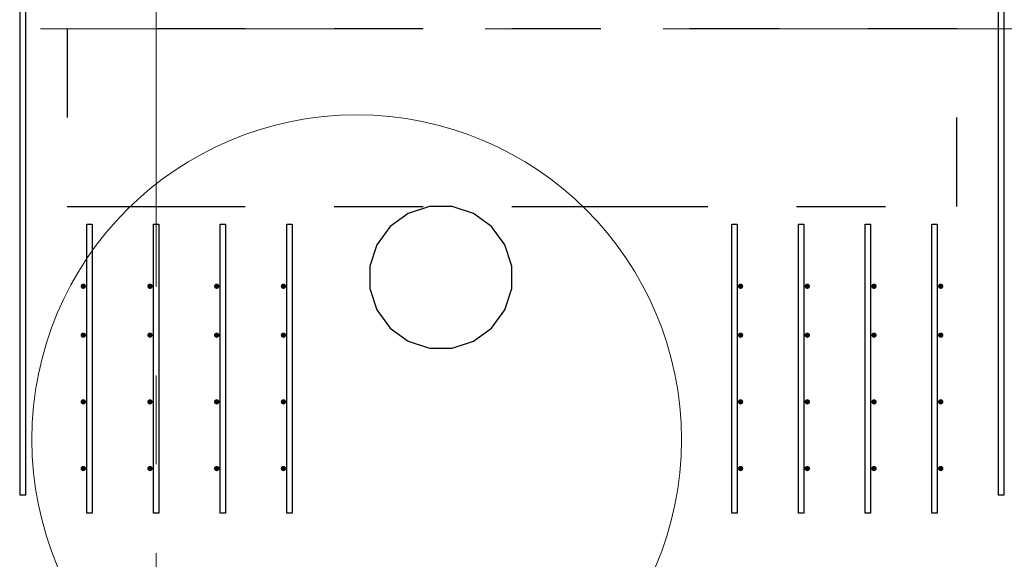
# Model space of a CAD drawing. Header units: metres. Extents: x -38 to 93, y -15 to 21.
# Tile 7 of 256: x 4.346 to 5.454, y 6.803 to 7.41. Entities that reach past the tile are written whole.
import ezdxf

# ---------------------------------------------------------------- set-up
doc = ezdxf.new("R2010")
doc.units = ezdxf.units.M
for name, pattern in [('______11', [0.5, 0.4, -0.05, 0, -0.05]), ('______2', [0.0405, 0.03, -0.0105]), ('______5', [1.1, 0.8, -0.1, 0.1, -0.1])]:
    doc.linetypes.add(name, pattern=pattern)
for name, color, linetype, lineweight in [('XR$1$Осевая линия (1)', 7, '______5', 13), ('XR$4$Арматурный каркас 01', 4, 'Continuous', 35), ('XR$4$Общий слой (1)_1', 7, 'Continuous', 13), ('XR$4$Перекрытие (1)', 7, 'Continuous', 35)]:
    doc.layers.add(name, color=color, linetype=linetype, lineweight=lineweight)
doc.layers.add('XR$6$Стена_ бетон несущ.', color=7, linetype='Continuous', lineweight=70, true_color=0xb4b496)

msp = doc.modelspace()

# ---------------------------------------------------------------- hatches: boundary and pattern name
at = {"layer": 'XR$4$Арматурный каркас 01', "linetype": 'Continuous', "lineweight": 50, "transparency": 33554687}
for points in [[(4.421, 7.1102), (4.4208, 7.1114), (4.4201, 7.1124), (4.4191, 7.113), (4.418, 7.1132), (4.4169, 7.113), (4.4159, 7.1124), (4.4152, 7.1114), (4.415, 7.1102), (4.4152, 7.1091), (4.4159, 7.1081), (4.4169, 7.1075), (4.418, 7.1072), (4.4191, 7.1075), (4.4201, 7.1081), (4.4208, 7.1091)], [(4.421, 7.1102), (4.4208, 7.1114), (4.4201, 7.1124), (4.4191, 7.113), (4.418, 7.1132), (4.4169, 7.113), (4.4159, 7.1124), (4.4152, 7.1114), (4.415, 7.1102), (4.4152, 7.1091), (4.4159, 7.1081), (4.4169, 7.1075), (4.418, 7.1072), (4.4191, 7.1075), (4.4201, 7.1081), (4.4208, 7.1091)], [(4.496, 7.1102), (4.4958, 7.1114), (4.4951, 7.1124), (4.4941, 7.113), (4.493, 7.1132), (4.4919, 7.113), (4.4909, 7.1124), (4.4902, 7.1114), (4.49, 7.1102), (4.4902, 7.1091), (4.4909, 7.1081), (4.4919, 7.1075), (4.493, 7.1072), (4.4941, 7.1075), (4.4951, 7.1081), (4.4958, 7.1091)], [(4.496, 7.1102), (4.4958, 7.1114), (4.4951, 7.1124), (4.4941, 7.113), (4.493, 7.1132), (4.4919, 7.113), (4.4909, 7.1124), (4.4902, 7.1114), (4.49, 7.1102), (4.4902, 7.1091), (4.4909, 7.1081), (4.4919, 7.1075), (4.493, 7.1072), (4.4941, 7.1075), (4.4951, 7.1081), (4.4958, 7.1091)], [(4.571, 7.1102), (4.5708, 7.1114), (4.5701, 7.1124), (4.5691, 7.113), (4.568, 7.1132), (4.5669, 7.113), (4.5659, 7.1124), (4.5652, 7.1114), (4.565, 7.1102), (4.5652, 7.1091), (4.5659, 7.1081), (4.5669, 7.1075), (4.568, 7.1072), (4.5691, 7.1075), (4.5701, 7.1081), (4.5708, 7.1091)], [(4.571, 7.1102), (4.5708, 7.1114), (4.5701, 7.1124), (4.5691, 7.113), (4.568, 7.1132), (4.5669, 7.113), (4.5659, 7.1124), (4.5652, 7.1114), (4.565, 7.1102), (4.5652, 7.1091), (4.5659, 7.1081), (4.5669, 7.1075), (4.568, 7.1072), (4.5691, 7.1075), (4.5701, 7.1081), (4.5708, 7.1091)], [(4.646, 7.1102), (4.6458, 7.1114), (4.6451, 7.1124), (4.6441, 7.113), (4.643, 7.1132), (4.6419, 7.113), (4.6409, 7.1124), (4.6402, 7.1114), (4.64, 7.1102), (4.6402, 7.1091), (4.6409, 7.1081), (4.6419, 7.1075), (4.643, 7.1072), (4.6441, 7.1075), (4.6451, 7.1081), (4.6458, 7.1091)], [(4.646, 7.1102), (4.6458, 7.1114), (4.6451, 7.1124), (4.6441, 7.113), (4.643, 7.1132), (4.6419, 7.113), (4.6409, 7.1124), (4.6402, 7.1114), (4.64, 7.1102), (4.6402, 7.1091), (4.6409, 7.1081), (4.6419, 7.1075), (4.643, 7.1072), (4.6441, 7.1075), (4.6451, 7.1081), (4.6458, 7.1091)], [(5.16, 7.1102), (5.1598, 7.1114), (5.1591, 7.1124), (5.1581, 7.113), (5.157, 7.1132), (5.1559, 7.113), (5.1549, 7.1124), (5.1542, 7.1114), (5.154, 7.1102), (5.1542, 7.1091), (5.1549, 7.1081), (5.1559, 7.1075), (5.157, 7.1072), (5.1581, 7.1075), (5.1591, 7.1081), (5.1598, 7.1091)], [(5.16, 7.1102), (5.1598, 7.1114), (5.1591, 7.1124), (5.1581, 7.113), (5.157, 7.1132), (5.1559, 7.113), (5.1549, 7.1124), (5.1542, 7.1114), (5.154, 7.1102), (5.1542, 7.1091), (5.1549, 7.1081), (5.1559, 7.1075), (5.157, 7.1072), (5.1581, 7.1075), (5.1591, 7.1081), (5.1598, 7.1091)], [(5.235, 7.1102), (5.2348, 7.1114), (5.2341, 7.1124), (5.2331, 7.113), (5.232, 7.1132), (5.2309, 7.113), (5.2299, 7.1124), (5.2292, 7.1114), (5.229, 7.1102), (5.2292, 7.1091), (5.2299, 7.1081), (5.2309, 7.1075), (5.232, 7.1072), (5.2331, 7.1075), (5.2341, 7.1081), (5.2348, 7.1091)], [(5.235, 7.1102), (5.2348, 7.1114), (5.2341, 7.1124), (5.2331, 7.113), (5.232, 7.1132), (5.2309, 7.113), (5.2299, 7.1124), (5.2292, 7.1114), (5.229, 7.1102), (5.2292, 7.1091), (5.2299, 7.1081), (5.2309, 7.1075), (5.232, 7.1072), (5.2331, 7.1075), (5.2341, 7.1081), (5.2348, 7.1091)], [(5.31, 7.1102), (5.3098, 7.1114), (5.3091, 7.1124), (5.3081, 7.113), (5.307, 7.1132), (5.3059, 7.113), (5.3049, 7.1124), (5.3042, 7.1114), (5.304, 7.1102), (5.3042, 7.1091), (5.3049, 7.1081), (5.3059, 7.1075), (5.307, 7.1072), (5.3081, 7.1075), (5.3091, 7.1081), (5.3098, 7.1091)], [(5.31, 7.1102), (5.3098, 7.1114), (5.3091, 7.1124), (5.3081, 7.113), (5.307, 7.1132), (5.3059, 7.113), (5.3049, 7.1124), (5.3042, 7.1114), (5.304, 7.1102), (5.3042, 7.1091), (5.3049, 7.1081), (5.3059, 7.1075), (5.307, 7.1072), (5.3081, 7.1075), (5.3091, 7.1081), (5.3098, 7.1091)], [(5.385, 7.1102), (5.3848, 7.1114), (5.3841, 7.1124), (5.3831, 7.113), (5.382, 7.1132), (5.3809, 7.113), (5.3799, 7.1124), (5.3792, 7.1114), (5.379, 7.1102), (5.3792, 7.1091), (5.3799, 7.1081), (5.3809, 7.1075), (5.382, 7.1072), (5.3831, 7.1075), (5.3841, 7.1081), (5.3848, 7.1091)], [(5.385, 7.1102), (5.3848, 7.1114), (5.3841, 7.1124), (5.3831, 7.113), (5.382, 7.1132), (5.3809, 7.113), (5.3799, 7.1124), (5.3792, 7.1114), (5.379, 7.1102), (5.3792, 7.1091), (5.3799, 7.1081), (5.3809, 7.1075), (5.382, 7.1072), (5.3831, 7.1075), (5.3841, 7.1081), (5.3848, 7.1091)], [(4.421, 7.0552), (4.4208, 7.0564), (4.4201, 7.0574), (4.4191, 7.058), (4.418, 7.0582), (4.4169, 7.058), (4.4159, 7.0574), (4.4152, 7.0564), (4.415, 7.0552), (4.4152, 7.0541), (4.4159, 7.0531), (4.4169, 7.0525), (4.418, 7.0522), (4.4191, 7.0525), (4.4201, 7.0531), (4.4208, 7.0541)], [(4.421, 7.0552), (4.4208, 7.0564), (4.4201, 7.0574), (4.4191, 7.058), (4.418, 7.0582), (4.4169, 7.058), (4.4159, 7.0574), (4.4152, 7.0564), (4.415, 7.0552), (4.4152, 7.0541), (4.4159, 7.0531), (4.4169, 7.0525), (4.418, 7.0522), (4.4191, 7.0525), (4.4201, 7.0531), (4.4208, 7.0541)], [(4.496, 7.0552), (4.4958, 7.0564), (4.4951, 7.0574), (4.4941, 7.058), (4.493, 7.0582), (4.4919, 7.058), (4.4909, 7.0574), (4.4902, 7.0564), (4.49, 7.0552), (4.4902, 7.0541), (4.4909, 7.0531), (4.4919, 7.0525), (4.493, 7.0522), (4.4941, 7.0525), (4.4951, 7.0531), (4.4958, 7.0541)], [(4.496, 7.0552), (4.4958, 7.0564), (4.4951, 7.0574), (4.4941, 7.058), (4.493, 7.0582), (4.4919, 7.058), (4.4909, 7.0574), (4.4902, 7.0564), (4.49, 7.0552), (4.4902, 7.0541), (4.4909, 7.0531), (4.4919, 7.0525), (4.493, 7.0522), (4.4941, 7.0525), (4.4951, 7.0531), (4.4958, 7.0541)], [(4.571, 7.0552), (4.5708, 7.0564), (4.5701, 7.0574), (4.5691, 7.058), (4.568, 7.0582), (4.5669, 7.058), (4.5659, 7.0574), (4.5652, 7.0564), (4.565, 7.0552), (4.5652, 7.0541), (4.5659, 7.0531), (4.5669, 7.0525), (4.568, 7.0522), (4.5691, 7.0525), (4.5701, 7.0531), (4.5708, 7.0541)], [(4.571, 7.0552), (4.5708, 7.0564), (4.5701, 7.0574), (4.5691, 7.058), (4.568, 7.0582), (4.5669, 7.058), (4.5659, 7.0574), (4.5652, 7.0564), (4.565, 7.0552), (4.5652, 7.0541), (4.5659, 7.0531), (4.5669, 7.0525), (4.568, 7.0522), (4.5691, 7.0525), (4.5701, 7.0531), (4.5708, 7.0541)], [(4.646, 7.0552), (4.6458, 7.0564), (4.6451, 7.0574), (4.6441, 7.058), (4.643, 7.0582), (4.6419, 7.058), (4.6409, 7.0574), (4.6402, 7.0564), (4.64, 7.0552), (4.6402, 7.0541), (4.6409, 7.0531), (4.6419, 7.0525), (4.643, 7.0522), (4.6441, 7.0525), (4.6451, 7.0531), (4.6458, 7.0541)], [(4.646, 7.0552), (4.6458, 7.0564), (4.6451, 7.0574), (4.6441, 7.058), (4.643, 7.0582), (4.6419, 7.058), (4.6409, 7.0574), (4.6402, 7.0564), (4.64, 7.0552), (4.6402, 7.0541), (4.6409, 7.0531), (4.6419, 7.0525), (4.643, 7.0522), (4.6441, 7.0525), (4.6451, 7.0531), (4.6458, 7.0541)], [(5.16, 7.0552), (5.1598, 7.0564), (5.1591, 7.0574), (5.1581, 7.058), (5.157, 7.0582), (5.1559, 7.058), (5.1549, 7.0574), (5.1542, 7.0564), (5.154, 7.0552), (5.1542, 7.0541), (5.1549, 7.0531), (5.1559, 7.0525), (5.157, 7.0522), (5.1581, 7.0525), (5.1591, 7.0531), (5.1598, 7.0541)], [(5.16, 7.0552), (5.1598, 7.0564), (5.1591, 7.0574), (5.1581, 7.058), (5.157, 7.0582), (5.1559, 7.058), (5.1549, 7.0574), (5.1542, 7.0564), (5.154, 7.0552), (5.1542, 7.0541), (5.1549, 7.0531), (5.1559, 7.0525), (5.157, 7.0522), (5.1581, 7.0525), (5.1591, 7.0531), (5.1598, 7.0541)], [(5.235, 7.0552), (5.2348, 7.0564), (5.2341, 7.0574), (5.2331, 7.058), (5.232, 7.0582), (5.2309, 7.058), (5.2299, 7.0574), (5.2292, 7.0564), (5.229, 7.0552), (5.2292, 7.0541), (5.2299, 7.0531), (5.2309, 7.0525), (5.232, 7.0522), (5.2331, 7.0525), (5.2341, 7.0531), (5.2348, 7.0541)], [(5.235, 7.0552), (5.2348, 7.0564), (5.2341, 7.0574), (5.2331, 7.058), (5.232, 7.0582), (5.2309, 7.058), (5.2299, 7.0574), (5.2292, 7.0564), (5.229, 7.0552), (5.2292, 7.0541), (5.2299, 7.0531), (5.2309, 7.0525), (5.232, 7.0522), (5.2331, 7.0525), (5.2341, 7.0531), (5.2348, 7.0541)], [(5.31, 7.0552), (5.3098, 7.0564), (5.3091, 7.0574), (5.3081, 7.058), (5.307, 7.0582), (5.3059, 7.058), (5.3049, 7.0574), (5.3042, 7.0564), (5.304, 7.0552), (5.3042, 7.0541), (5.3049, 7.0531), (5.3059, 7.0525), (5.307, 7.0522), (5.3081, 7.0525), (5.3091, 7.0531), (5.3098, 7.0541)], [(5.31, 7.0552), (5.3098, 7.0564), (5.3091, 7.0574), (5.3081, 7.058), (5.307, 7.0582), (5.3059, 7.058), (5.3049, 7.0574), (5.3042, 7.0564), (5.304, 7.0552), (5.3042, 7.0541), (5.3049, 7.0531), (5.3059, 7.0525), (5.307, 7.0522), (5.3081, 7.0525), (5.3091, 7.0531), (5.3098, 7.0541)], [(5.385, 7.0552), (5.3848, 7.0564), (5.3841, 7.0574), (5.3831, 7.058), (5.382, 7.0582), (5.3809, 7.058), (5.3799, 7.0574), (5.3792, 7.0564), (5.379, 7.0552), (5.3792, 7.0541), (5.3799, 7.0531), (5.3809, 7.0525), (5.382, 7.0522), (5.3831, 7.0525), (5.3841, 7.0531), (5.3848, 7.0541)], [(5.385, 7.0552), (5.3848, 7.0564), (5.3841, 7.0574), (5.3831, 7.058), (5.382, 7.0582), (5.3809, 7.058), (5.3799, 7.0574), (5.3792, 7.0564), (5.379, 7.0552), (5.3792, 7.0541), (5.3799, 7.0531), (5.3809, 7.0525), (5.382, 7.0522), (5.3831, 7.0525), (5.3841, 7.0531), (5.3848, 7.0541)], [(4.421, 6.9802), (4.4208, 6.9814), (4.4201, 6.9824), (4.4191, 6.983), (4.418, 6.9832), (4.4169, 6.983), (4.4159, 6.9824), (4.4152, 6.9814), (4.415, 6.9802), (4.4152, 6.9791), (4.4159, 6.9781), (4.4169, 6.9775), (4.418, 6.9772), (4.4191, 6.9775), (4.4201, 6.9781), (4.4208, 6.9791)], [(4.421, 6.9802), (4.4208, 6.9814), (4.4201, 6.9824), (4.4191, 6.983), (4.418, 6.9832), (4.4169, 6.983), (4.4159, 6.9824), (4.4152, 6.9814), (4.415, 6.9802), (4.4152, 6.9791), (4.4159, 6.9781), (4.4169, 6.9775), (4.418, 6.9772), (4.4191, 6.9775), (4.4201, 6.9781), (4.4208, 6.9791)], [(4.496, 6.9802), (4.4958, 6.9814), (4.4951, 6.9824), (4.4941, 6.983), (4.493, 6.9832), (4.4919, 6.983), (4.4909, 6.9824), (4.4902, 6.9814), (4.49, 6.9802), (4.4902, 6.9791), (4.4909, 6.9781), (4.4919, 6.9775), (4.493, 6.9772), (4.4941, 6.9775), (4.4951, 6.9781), (4.4958, 6.9791)], [(4.496, 6.9802), (4.4958, 6.9814), (4.4951, 6.9824), (4.4941, 6.983), (4.493, 6.9832), (4.4919, 6.983), (4.4909, 6.9824), (4.4902, 6.9814), (4.49, 6.9802), (4.4902, 6.9791), (4.4909, 6.9781), (4.4919, 6.9775), (4.493, 6.9772), (4.4941, 6.9775), (4.4951, 6.9781), (4.4958, 6.9791)], [(4.571, 6.9802), (4.5708, 6.9814), (4.5701, 6.9824), (4.5691, 6.983), (4.568, 6.9832), (4.5669, 6.983), (4.5659, 6.9824), (4.5652, 6.9814), (4.565, 6.9802), (4.5652, 6.9791), (4.5659, 6.9781), (4.5669, 6.9775), (4.568, 6.9772), (4.5691, 6.9775), (4.5701, 6.9781), (4.5708, 6.9791)], [(4.571, 6.9802), (4.5708, 6.9814), (4.5701, 6.9824), (4.5691, 6.983), (4.568, 6.9832), (4.5669, 6.983), (4.5659, 6.9824), (4.5652, 6.9814), (4.565, 6.9802), (4.5652, 6.9791), (4.5659, 6.9781), (4.5669, 6.9775), (4.568, 6.9772), (4.5691, 6.9775), (4.5701, 6.9781), (4.5708, 6.9791)], [(4.646, 6.9802), (4.6458, 6.9814), (4.6451, 6.9824), (4.6441, 6.983), (4.643, 6.9832), (4.6419, 6.983), (4.6409, 6.9824), (4.6402, 6.9814), (4.64, 6.9802), (4.6402, 6.9791), (4.6409, 6.9781), (4.6419, 6.9775), (4.643, 6.9772), (4.6441, 6.9775), (4.6451, 6.9781), (4.6458, 6.9791)], [(4.646, 6.9802), (4.6458, 6.9814), (4.6451, 6.9824), (4.6441, 6.983), (4.643, 6.9832), (4.6419, 6.983), (4.6409, 6.9824), (4.6402, 6.9814), (4.64, 6.9802), (4.6402, 6.9791), (4.6409, 6.9781), (4.6419, 6.9775), (4.643, 6.9772), (4.6441, 6.9775), (4.6451, 6.9781), (4.6458, 6.9791)], [(5.16, 6.9802), (5.1598, 6.9814), (5.1591, 6.9824), (5.1581, 6.983), (5.157, 6.9832), (5.1559, 6.983), (5.1549, 6.9824), (5.1542, 6.9814), (5.154, 6.9802), (5.1542, 6.9791), (5.1549, 6.9781), (5.1559, 6.9775), (5.157, 6.9772), (5.1581, 6.9775), (5.1591, 6.9781), (5.1598, 6.9791)], [(5.16, 6.9802), (5.1598, 6.9814), (5.1591, 6.9824), (5.1581, 6.983), (5.157, 6.9832), (5.1559, 6.983), (5.1549, 6.9824), (5.1542, 6.9814), (5.154, 6.9802), (5.1542, 6.9791), (5.1549, 6.9781), (5.1559, 6.9775), (5.157, 6.9772), (5.1581, 6.9775), (5.1591, 6.9781), (5.1598, 6.9791)], [(5.235, 6.9802), (5.2348, 6.9814), (5.2341, 6.9824), (5.2331, 6.983), (5.232, 6.9832), (5.2309, 6.983), (5.2299, 6.9824), (5.2292, 6.9814), (5.229, 6.9802), (5.2292, 6.9791), (5.2299, 6.9781), (5.2309, 6.9775), (5.232, 6.9772), (5.2331, 6.9775), (5.2341, 6.9781), (5.2348, 6.9791)], [(5.235, 6.9802), (5.2348, 6.9814), (5.2341, 6.9824), (5.2331, 6.983), (5.232, 6.9832), (5.2309, 6.983), (5.2299, 6.9824), (5.2292, 6.9814), (5.229, 6.9802), (5.2292, 6.9791), (5.2299, 6.9781), (5.2309, 6.9775), (5.232, 6.9772), (5.2331, 6.9775), (5.2341, 6.9781), (5.2348, 6.9791)], [(5.31, 6.9802), (5.3098, 6.9814), (5.3091, 6.9824), (5.3081, 6.983), (5.307, 6.9832), (5.3059, 6.983), (5.3049, 6.9824), (5.3042, 6.9814), (5.304, 6.9802), (5.3042, 6.9791), (5.3049, 6.9781), (5.3059, 6.9775), (5.307, 6.9772), (5.3081, 6.9775), (5.3091, 6.9781), (5.3098, 6.9791)], [(5.31, 6.9802), (5.3098, 6.9814), (5.3091, 6.9824), (5.3081, 6.983), (5.307, 6.9832), (5.3059, 6.983), (5.3049, 6.9824), (5.3042, 6.9814), (5.304, 6.9802), (5.3042, 6.9791), (5.3049, 6.9781), (5.3059, 6.9775), (5.307, 6.9772), (5.3081, 6.9775), (5.3091, 6.9781), (5.3098, 6.9791)], [(5.385, 6.9802), (5.3848, 6.9814), (5.3841, 6.9824), (5.3831, 6.983), (5.382, 6.9832), (5.3809, 6.983), (5.3799, 6.9824), (5.3792, 6.9814), (5.379, 6.9802), (5.3792, 6.9791), (5.3799, 6.9781), (5.3809, 6.9775), (5.382, 6.9772), (5.3831, 6.9775), (5.3841, 6.9781), (5.3848, 6.9791)], [(5.385, 6.9802), (5.3848, 6.9814), (5.3841, 6.9824), (5.3831, 6.983), (5.382, 6.9832), (5.3809, 6.983), (5.3799, 6.9824), (5.3792, 6.9814), (5.379, 6.9802), (5.3792, 6.9791), (5.3799, 6.9781), (5.3809, 6.9775), (5.382, 6.9772), (5.3831, 6.9775), (5.3841, 6.9781), (5.3848, 6.9791)], [(4.421, 6.9052), (4.4208, 6.9064), (4.4201, 6.9074), (4.4191, 6.908), (4.418, 6.9082), (4.4169, 6.908), (4.4159, 6.9074), (4.4152, 6.9064), (4.415, 6.9052), (4.4152, 6.9041), (4.4159, 6.9031), (4.4169, 6.9025), (4.418, 6.9022), (4.4191, 6.9025), (4.4201, 6.9031), (4.4208, 6.9041)], [(4.421, 6.9052), (4.4208, 6.9064), (4.4201, 6.9074), (4.4191, 6.908), (4.418, 6.9082), (4.4169, 6.908), (4.4159, 6.9074), (4.4152, 6.9064), (4.415, 6.9052), (4.4152, 6.9041), (4.4159, 6.9031), (4.4169, 6.9025), (4.418, 6.9022), (4.4191, 6.9025), (4.4201, 6.9031), (4.4208, 6.9041)], [(4.496, 6.9052), (4.4958, 6.9064), (4.4951, 6.9074), (4.4941, 6.908), (4.493, 6.9082), (4.4919, 6.908), (4.4909, 6.9074), (4.4902, 6.9064), (4.49, 6.9052), (4.4902, 6.9041), (4.4909, 6.9031), (4.4919, 6.9025), (4.493, 6.9022), (4.4941, 6.9025), (4.4951, 6.9031), (4.4958, 6.9041)], [(4.496, 6.9052), (4.4958, 6.9064), (4.4951, 6.9074), (4.4941, 6.908), (4.493, 6.9082), (4.4919, 6.908), (4.4909, 6.9074), (4.4902, 6.9064), (4.49, 6.9052), (4.4902, 6.9041), (4.4909, 6.9031), (4.4919, 6.9025), (4.493, 6.9022), (4.4941, 6.9025), (4.4951, 6.9031), (4.4958, 6.9041)], [(4.571, 6.9052), (4.5708, 6.9064), (4.5701, 6.9074), (4.5691, 6.908), (4.568, 6.9082), (4.5669, 6.908), (4.5659, 6.9074), (4.5652, 6.9064), (4.565, 6.9052), (4.5652, 6.9041), (4.5659, 6.9031), (4.5669, 6.9025), (4.568, 6.9022), (4.5691, 6.9025), (4.5701, 6.9031), (4.5708, 6.9041)], [(4.571, 6.9052), (4.5708, 6.9064), (4.5701, 6.9074), (4.5691, 6.908), (4.568, 6.9082), (4.5669, 6.908), (4.5659, 6.9074), (4.5652, 6.9064), (4.565, 6.9052), (4.5652, 6.9041), (4.5659, 6.9031), (4.5669, 6.9025), (4.568, 6.9022), (4.5691, 6.9025), (4.5701, 6.9031), (4.5708, 6.9041)], [(4.646, 6.9052), (4.6458, 6.9064), (4.6451, 6.9074), (4.6441, 6.908), (4.643, 6.9082), (4.6419, 6.908), (4.6409, 6.9074), (4.6402, 6.9064), (4.64, 6.9052), (4.6402, 6.9041), (4.6409, 6.9031), (4.6419, 6.9025), (4.643, 6.9022), (4.6441, 6.9025), (4.6451, 6.9031), (4.6458, 6.9041)], [(4.646, 6.9052), (4.6458, 6.9064), (4.6451, 6.9074), (4.6441, 6.908), (4.643, 6.9082), (4.6419, 6.908), (4.6409, 6.9074), (4.6402, 6.9064), (4.64, 6.9052), (4.6402, 6.9041), (4.6409, 6.9031), (4.6419, 6.9025), (4.643, 6.9022), (4.6441, 6.9025), (4.6451, 6.9031), (4.6458, 6.9041)], [(5.16, 6.9052), (5.1598, 6.9064), (5.1591, 6.9074), (5.1581, 6.908), (5.157, 6.9082), (5.1559, 6.908), (5.1549, 6.9074), (5.1542, 6.9064), (5.154, 6.9052), (5.1542, 6.9041), (5.1549, 6.9031), (5.1559, 6.9025), (5.157, 6.9022), (5.1581, 6.9025), (5.1591, 6.9031), (5.1598, 6.9041)], [(5.16, 6.9052), (5.1598, 6.9064), (5.1591, 6.9074), (5.1581, 6.908), (5.157, 6.9082), (5.1559, 6.908), (5.1549, 6.9074), (5.1542, 6.9064), (5.154, 6.9052), (5.1542, 6.9041), (5.1549, 6.9031), (5.1559, 6.9025), (5.157, 6.9022), (5.1581, 6.9025), (5.1591, 6.9031), (5.1598, 6.9041)], [(5.235, 6.9052), (5.2348, 6.9064), (5.2341, 6.9074), (5.2331, 6.908), (5.232, 6.9082), (5.2309, 6.908), (5.2299, 6.9074), (5.2292, 6.9064), (5.229, 6.9052), (5.2292, 6.9041), (5.2299, 6.9031), (5.2309, 6.9025), (5.232, 6.9022), (5.2331, 6.9025), (5.2341, 6.9031), (5.2348, 6.9041)], [(5.235, 6.9052), (5.2348, 6.9064), (5.2341, 6.9074), (5.2331, 6.908), (5.232, 6.9082), (5.2309, 6.908), (5.2299, 6.9074), (5.2292, 6.9064), (5.229, 6.9052), (5.2292, 6.9041), (5.2299, 6.9031), (5.2309, 6.9025), (5.232, 6.9022), (5.2331, 6.9025), (5.2341, 6.9031), (5.2348, 6.9041)], [(5.31, 6.9052), (5.3098, 6.9064), (5.3091, 6.9074), (5.3081, 6.908), (5.307, 6.9082), (5.3059, 6.908), (5.3049, 6.9074), (5.3042, 6.9064), (5.304, 6.9052), (5.3042, 6.9041), (5.3049, 6.9031), (5.3059, 6.9025), (5.307, 6.9022), (5.3081, 6.9025), (5.3091, 6.9031), (5.3098, 6.9041)], [(5.31, 6.9052), (5.3098, 6.9064), (5.3091, 6.9074), (5.3081, 6.908), (5.307, 6.9082), (5.3059, 6.908), (5.3049, 6.9074), (5.3042, 6.9064), (5.304, 6.9052), (5.3042, 6.9041), (5.3049, 6.9031), (5.3059, 6.9025), (5.307, 6.9022), (5.3081, 6.9025), (5.3091, 6.9031), (5.3098, 6.9041)], [(5.385, 6.9052), (5.3848, 6.9064), (5.3841, 6.9074), (5.3831, 6.908), (5.382, 6.9082), (5.3809, 6.908), (5.3799, 6.9074), (5.3792, 6.9064), (5.379, 6.9052), (5.3792, 6.9041), (5.3799, 6.9031), (5.3809, 6.9025), (5.382, 6.9022), (5.3831, 6.9025), (5.3841, 6.9031), (5.3848, 6.9041)], [(5.385, 6.9052), (5.3848, 6.9064), (5.3841, 6.9074), (5.3831, 6.908), (5.382, 6.9082), (5.3809, 6.908), (5.3799, 6.9074), (5.3792, 6.9064), (5.379, 6.9052), (5.3792, 6.9041), (5.3799, 6.9031), (5.3809, 6.9025), (5.382, 6.9022), (5.3831, 6.9025), (5.3841, 6.9031), (5.3848, 6.9041)]]:
    msp.add_hatch(color=2, dxfattribs=at).paths.add_polyline_path(points)

# ---------------------------------------------------------------- linework, layer by layer
at = {"layer": 'XR$1$Осевая линия (1)', "color": 253, "linetype": '______11', "lineweight": 13, "true_color": 0xa0a0a0, "transparency": 33554687}
for p, q in [((4.5, -3.39), (4.5, 19.78)), ((-2.63, 7.4), (62.6, 7.4))]:
    msp.add_line(p, q, dxfattribs=at)
at = {"layer": 'XR$4$Арматурный каркас 01', "color": 2, "linetype": 'Continuous', "lineweight": 25, "transparency": 33554687}
for points in [[(4.353, 7.7252), (4.353, 6.8752), (4.347, 6.8752), (4.347, 7.7252), (4.353, 7.7252)], [(4.353, 7.7252), (4.353, 6.8752), (4.347, 6.8752), (4.347, 7.7252), (4.353, 7.7252)], [(4.353, 7.7252), (4.353, 6.8752), (4.347, 6.8752), (4.347, 7.7252), (4.353, 7.7252)], [(4.353, 7.7252), (4.353, 6.8752), (4.347, 6.8752), (4.347, 7.7252), (4.353, 7.7252)], [(5.453, 7.7252), (5.453, 6.8752), (5.447, 6.8752), (5.447, 7.7252), (5.453, 7.7252)], [(5.453, 7.7252), (5.453, 6.8752), (5.447, 6.8752), (5.447, 7.7252), (5.453, 7.7252)], [(5.453, 7.7252), (5.453, 6.8752), (5.447, 6.8752), (5.447, 7.7252), (5.453, 7.7252)], [(5.453, 7.7252), (5.453, 6.8752), (5.447, 6.8752), (5.447, 7.7252), (5.453, 7.7252)], [(4.428, 7.1802), (4.428, 6.8552), (4.422, 6.8552), (4.422, 7.1802), (4.428, 7.1802)], [(4.428, 7.1802), (4.428, 6.8552), (4.422, 6.8552), (4.422, 7.1802), (4.428, 7.1802)], [(4.428, 7.1802), (4.428, 6.8552), (4.422, 6.8552), (4.422, 7.1802), (4.428, 7.1802)], [(4.428, 7.1802), (4.428, 6.8552), (4.422, 6.8552), (4.422, 7.1802), (4.428, 7.1802)], [(4.503, 7.1802), (4.503, 6.8552), (4.497, 6.8552), (4.497, 7.1802), (4.503, 7.1802)], [(4.503, 7.1802), (4.503, 6.8552), (4.497, 6.8552), (4.497, 7.1802), (4.503, 7.1802)], [(4.503, 7.1802), (4.503, 6.8552), (4.497, 6.8552), (4.497, 7.1802), (4.503, 7.1802)], [(4.503, 7.1802), (4.503, 6.8552), (4.497, 6.8552), (4.497, 7.1802), (4.503, 7.1802)], [(4.578, 7.1802), (4.578, 6.8552), (4.572, 6.8552), (4.572, 7.1802), (4.578, 7.1802)], [(4.578, 7.1802), (4.578, 6.8552), (4.572, 6.8552), (4.572, 7.1802), (4.578, 7.1802)], [(4.578, 7.1802), (4.578, 6.8552), (4.572, 6.8552), (4.572, 7.1802), (4.578, 7.1802)], [(4.578, 7.1802), (4.578, 6.8552), (4.572, 6.8552), (4.572, 7.1802), (4.578, 7.1802)], [(4.653, 7.1802), (4.653, 6.8552), (4.647, 6.8552), (4.647, 7.1802), (4.653, 7.1802)], [(4.653, 7.1802), (4.653, 6.8552), (4.647, 6.8552), (4.647, 7.1802), (4.653, 7.1802)], [(4.653, 7.1802), (4.653, 6.8552), (4.647, 6.8552), (4.647, 7.1802), (4.653, 7.1802)], [(4.653, 7.1802), (4.653, 6.8552), (4.647, 6.8552), (4.647, 7.1802), (4.653, 7.1802)], [(5.153, 7.1802), (5.153, 6.8552), (5.147, 6.8552), (5.147, 7.1802), (5.153, 7.1802)], [(5.153, 7.1802), (5.153, 6.8552), (5.147, 6.8552), (5.147, 7.1802), (5.153, 7.1802)], [(5.153, 7.1802), (5.153, 6.8552), (5.147, 6.8552), (5.147, 7.1802), (5.153, 7.1802)], [(5.153, 7.1802), (5.153, 6.8552), (5.147, 6.8552), (5.147, 7.1802), (5.153, 7.1802)], [(5.228, 7.1802), (5.228, 6.8552), (5.222, 6.8552), (5.222, 7.1802), (5.228, 7.1802)], [(5.228, 7.1802), (5.228, 6.8552), (5.222, 6.8552), (5.222, 7.1802), (5.228, 7.1802)], [(5.228, 7.1802), (5.228, 6.8552), (5.222, 6.8552), (5.222, 7.1802), (5.228, 7.1802)], [(5.228, 7.1802), (5.228, 6.8552), (5.222, 6.8552), (5.222, 7.1802), (5.228, 7.1802)], [(5.303, 7.1802), (5.303, 6.8552), (5.297, 6.8552), (5.297, 7.1802), (5.303, 7.1802)], [(5.303, 7.1802), (5.303, 6.8552), (5.297, 6.8552), (5.297, 7.1802), (5.303, 7.1802)], [(5.303, 7.1802), (5.303, 6.8552), (5.297, 6.8552), (5.297, 7.1802), (5.303, 7.1802)], [(5.303, 7.1802), (5.303, 6.8552), (5.297, 6.8552), (5.297, 7.1802), (5.303, 7.1802)], [(5.378, 7.1802), (5.378, 6.8552), (5.372, 6.8552), (5.372, 7.1802), (5.378, 7.1802)], [(5.378, 7.1802), (5.378, 6.8552), (5.372, 6.8552), (5.372, 7.1802), (5.378, 7.1802)], [(5.378, 7.1802), (5.378, 6.8552), (5.372, 6.8552), (5.372, 7.1802), (5.378, 7.1802)], [(5.378, 7.1802), (5.378, 6.8552), (5.372, 6.8552), (5.372, 7.1802), (5.378, 7.1802)]]:
    msp.add_lwpolyline(points, dxfattribs=at)
at = {"layer": 'XR$4$Общий слой (1)_1', "color": 7, "linetype": 'Continuous', "lineweight": 13, "transparency": 33554687}
msp.add_circle((4.7253, 6.9379), 0.3652, dxfattribs=at)
at = {"layer": 'XR$4$Перекрытие (1)', "color": 7, "linetype": 'Continuous', "lineweight": 25, "transparency": 33554687}
for p, q in [((4.8074, 7.1999), (4.7834, 7.1921)), ((4.8326, 7.1999), (4.8074, 7.1999)), ((4.8566, 7.1921), (4.8326, 7.1999)), ((4.7834, 7.1921), (4.763, 7.1773)), ((4.877, 7.1773), (4.8566, 7.1921)), ((4.763, 7.1773), (4.7481, 7.1569)), ((4.8919, 7.1569), (4.877, 7.1773)), ((4.7481, 7.1569), (4.7403, 7.1329)), ((4.8997, 7.1329), (4.8919, 7.1569)), ((4.7403, 7.1329), (4.7403, 7.1076)), ((4.8997, 7.1076), (4.8997, 7.1329)), ((4.7403, 7.1076), (4.7481, 7.0836)), ((4.8919, 7.0836), (4.8997, 7.1076)), ((4.7481, 7.0836), (4.763, 7.0632)), ((4.877, 7.0632), (4.8919, 7.0836)), ((4.763, 7.0632), (4.7834, 7.0484)), ((4.8566, 7.0484), (4.877, 7.0632)), ((4.7834, 7.0484), (4.8074, 7.0406)), ((4.8074, 7.0406), (4.8326, 7.0406)), ((4.8326, 7.0406), (4.8566, 7.0484))]:
    msp.add_line(p, q, dxfattribs=at)
at = {"layer": 'XR$6$Стена_ бетон несущ.', "color": 253, "linetype": '______2', "lineweight": -3, "true_color": 0xa0a0a0, "transparency": 33554687}
for p, q in [((5.4, 7.4), (4.4, 7.4)), ((4.4, 7.4), (4.4, 7.2)), ((5.4, 7.2), (5.4, 7.4)), ((4.4, 7.2), (4.42, 7.2)), ((4.42, 7.2), (4.5, 7.2)), ((4.5, 7.2), (4.94, 7.2)), ((4.94, 7.2), (5.02, 7.2)), ((5.02, 7.2), (5.4, 7.2))]:
    msp.add_line(p, q, dxfattribs=at)

doc.saveas('drawing.dxf')
